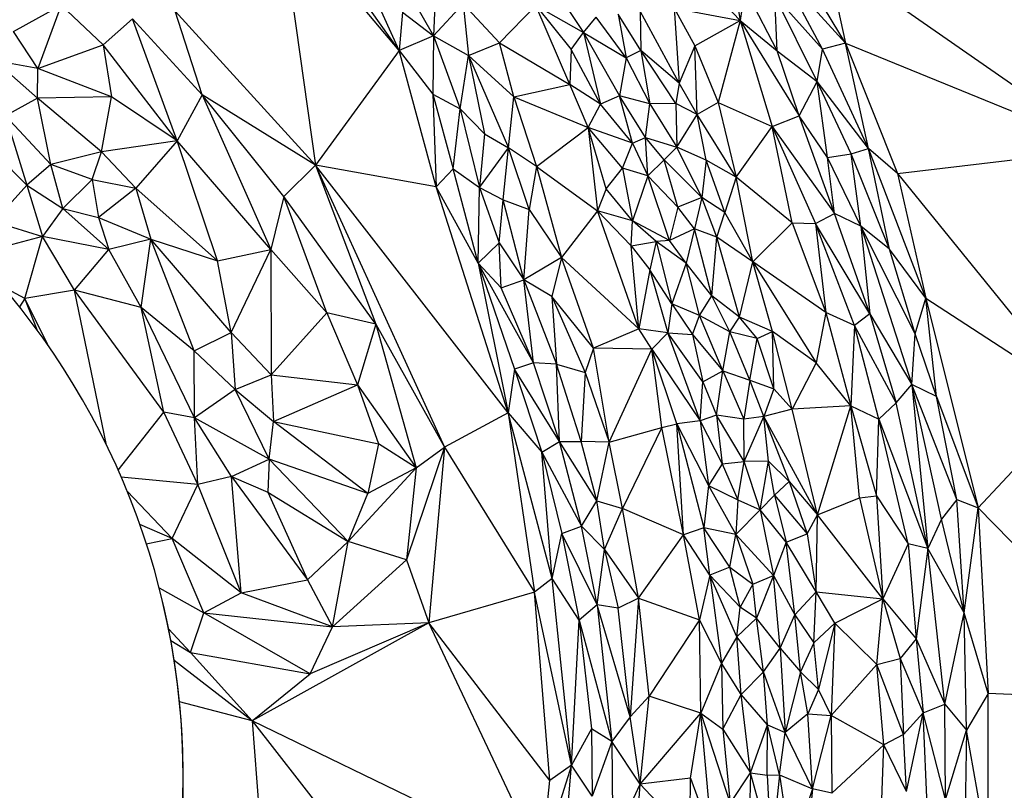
# Paper-space layout '_Superior' of a CAD drawing. Header units: millimetres. Extents: x 71 to 679, y -677 to -71.
# Tile 18 of 21: x 445 to 562, y -375 to -283. Entities that reach past the tile are written whole.
import ezdxf

# ---------------------------------------------------------------- set-up
doc = ezdxf.new("R2010")
doc.units = ezdxf.units.MM

psp = doc.layouts.new('_Superior')

# ---------------------------------------------------------------- linework, layer by layer
at = {"color": 7, "linetype": 'Continuous', "lineweight": 25}
for p, q in [((490.14, -286.91), (475.93, -270.03)), ((475.93, -270.03), (480.21, -300.52)), ((528.59, -272.53), (530.54, -283.38)), ((490.14, -286.91), (484.71, -274.88)), ((505.22, -274.64), (511.99, -284.78)), ((522.68, -275.08), (530.54, -283.38)), ((542.99, -286.04), (535.83, -274.09)), ((540.71, -275.57), (573.69, -298.57)), ((540.71, -275.57), (542.99, -286.04)), ((490.14, -286.91), (483.22, -277.16)), ((535.44, -277.69), (542.99, -286.04)), ((540.28, -286.76), (535.44, -277.69)), ((490.8, -279.23), (494.22, -285.17)), ((531.07, -279.57), (530.54, -283.38)), ((534.91, -286.97), (531.07, -279.57)), ((494.42, -280.55), (494.22, -285.17)), ((540.28, -286.76), (534.64, -280.45)), ((539.63, -290.59), (534.64, -280.45)), ((534.91, -286.97), (534.64, -280.45)), ((444.47, -284.68), (450.11, -281.55)), ((450.11, -281.55), (447.34, -289.04)), ((450.11, -281.55), (455.08, -286.25)), ((497.72, -281.38), (494.22, -285.17)), ((497.72, -281.38), (498.36, -287.5)), ((497.72, -281.38), (502.04, -286.02)), ((502.04, -286.02), (506.33, -281.57)), ((510.35, -290.94), (506.33, -281.57)), ((506.33, -281.57), (511.99, -284.78)), ((506.33, -281.57), (510.52, -286.78)), ((522.7, -281.91), (530.54, -283.38)), ((522.7, -281.91), (525.17, -286.37)), ((522.7, -281.91), (523.29, -290.77)), ((455.08, -286.25), (458.56, -283.15)), ((466.79, -292.18), (458.56, -283.15)), ((463.84, -297.63), (458.56, -283.15)), ((463.61, -282.26), (480.21, -300.52)), ((466.79, -292.18), (463.61, -282.26)), ((490.52, -282.39), (490.14, -286.91)), ((490.52, -282.39), (494.22, -285.17)), ((511.99, -284.78), (513.48, -282.97)), ((517.01, -287.79), (513.48, -282.97)), ((518.76, -286.91), (516.09, -282.61)), ((516.09, -282.61), (517.01, -287.79)), ((523.29, -290.77), (518.69, -282.24)), ((518.69, -282.24), (518.76, -286.91)), ((525.17, -286.37), (530.54, -283.38)), ((530.54, -283.38), (527.94, -293.09)), ((530.54, -283.38), (537.5, -294.67)), ((530.54, -283.38), (534.31, -295.91)), ((530.54, -283.38), (534.91, -286.97)), ((447.34, -289.04), (444.47, -284.68)), ((494.22, -285.17), (490.14, -286.91)), ((494.22, -285.17), (494.14, -292.09)), ((494.22, -285.17), (497.38, -293.84)), ((494.22, -285.17), (498.36, -287.5)), ((510.52, -286.78), (511.99, -284.78)), ((511.99, -284.78), (513.98, -293.29)), ((511.99, -284.78), (516.23, -292.28)), ((511.99, -284.78), (517.01, -287.79)), ((447.34, -289.04), (455.08, -286.25)), ((463.84, -297.63), (455.08, -286.25)), ((455.08, -286.25), (456.07, -292.42)), ((498.36, -287.5), (502.04, -286.02)), ((503.71, -292.4), (502.04, -286.02)), ((502.04, -286.02), (510.35, -290.94)), ((510.52, -286.78), (510.35, -290.94)), ((513.98, -293.29), (510.52, -286.78)), ((525.17, -286.37), (523.29, -290.77)), ((525.17, -286.37), (527.94, -293.09)), ((525.43, -294.48), (525.17, -286.37)), ((539.63, -290.59), (540.28, -286.76)), ((542.99, -286.04), (540.28, -286.76)), ((545.73, -298.53), (540.28, -286.76)), ((542.99, -286.04), (573.69, -298.57)), ((542.99, -286.04), (549.18, -301.49)), ((545.73, -298.53), (542.99, -286.04)), ((490.14, -286.91), (480.21, -300.52)), ((490.14, -286.91), (494.14, -292.09)), ((494.5, -303.06), (490.14, -286.91)), ((497.38, -293.84), (498.36, -287.5)), ((498.36, -287.5), (500.25, -296.78)), ((498.36, -287.5), (503.09, -298.46)), ((498.36, -287.5), (503.71, -292.4)), ((517.01, -287.79), (516.23, -292.28)), ((518.76, -286.91), (517.01, -287.79)), ((517.01, -287.79), (519.82, -293.23)), ((523.29, -290.77), (518.76, -286.91)), ((522.91, -293.2), (518.76, -286.91)), ((518.76, -286.91), (519.82, -293.23)), ((534.91, -286.97), (539.63, -290.59)), ((537.5, -294.67), (534.91, -286.97)), ((447.34, -289.04), (442.22, -288.11)), ((447.31, -292.57), (442.22, -288.11)), ((447.31, -292.57), (447.34, -289.04)), ((456.07, -292.42), (447.34, -289.04)), ((503.71, -292.4), (510.35, -290.94)), ((512.54, -296.03), (510.35, -290.94)), ((513.98, -293.29), (510.35, -290.94)), ((523.29, -290.77), (522.91, -293.2)), ((525.43, -294.48), (523.29, -290.77)), ((537.5, -294.67), (539.63, -290.59)), ((545.73, -298.53), (539.63, -290.59)), ((543.68, -299.15), (539.63, -290.59)), ((540.87, -299.58), (539.63, -290.59)), ((447.31, -292.57), (443.49, -294.64)), ((456.07, -292.42), (447.31, -292.57)), ((454.86, -298.92), (447.31, -292.57)), ((448.88, -300.41), (447.31, -292.57)), ((454.86, -298.92), (456.07, -292.42)), ((463.84, -297.63), (456.07, -292.42)), ((466.79, -292.18), (463.84, -297.63)), ((480.21, -300.52), (466.79, -292.18)), ((476.48, -304.2), (466.79, -292.18)), ((466.79, -292.18), (474.95, -310.49)), ((494.14, -292.09), (494.5, -303.06)), ((494.14, -292.09), (496.55, -300.94)), ((494.14, -292.09), (497.38, -293.84)), ((503.09, -298.46), (503.71, -292.4)), ((503.71, -292.4), (506.39, -300.67)), ((503.71, -292.4), (512.54, -296.03)), ((516.23, -292.28), (513.98, -293.29)), ((517.77, -297.88), (516.23, -292.28)), ((519.82, -293.23), (516.23, -292.28)), ((519.3, -297.22), (516.23, -292.28)), ((496.55, -300.94), (497.38, -293.84)), ((497.38, -293.84), (499.67, -303.14)), ((497.38, -293.84), (500.25, -296.78)), ((512.54, -296.03), (513.98, -293.29)), ((517.77, -297.88), (513.98, -293.29)), ((519.3, -297.22), (519.82, -293.23)), ((522.91, -293.2), (519.82, -293.23)), ((519.82, -293.23), (523.03, -298.35)), ((525.43, -294.48), (522.91, -293.2)), ((522.91, -293.2), (523.03, -298.35)), ((527.94, -293.09), (525.43, -294.48)), ((527.94, -293.09), (534.31, -295.91)), ((527.94, -293.09), (530.04, -301.93)), ((443.49, -294.64), (446.02, -302.86)), ((448.88, -300.41), (443.49, -294.64)), ((523.03, -298.35), (525.43, -294.48)), ((530.04, -301.93), (525.43, -294.48)), ((526.5, -299.91), (525.43, -294.48)), ((534.31, -295.91), (537.5, -294.67)), ((540.87, -299.58), (537.5, -294.67)), ((541.69, -306.24), (537.5, -294.67)), ((438.43, -295.22), (446.02, -302.86)), ((506.39, -300.67), (512.54, -296.03)), ((512.54, -296.03), (513.64, -305.93)), ((514.67, -303.3), (512.54, -296.03)), ((516.59, -300.84), (512.54, -296.03)), ((517.77, -297.88), (512.54, -296.03)), ((530.04, -301.93), (534.31, -295.91)), ((534.31, -295.91), (541.69, -306.24)), ((534.31, -295.91), (539.45, -307.41)), ((536.7, -307.32), (534.31, -295.91)), ((500.25, -296.78), (499.67, -303.14)), ((500.25, -296.78), (503.09, -298.46)), ((517.77, -297.88), (519.3, -297.22)), ((519.3, -297.22), (523.03, -298.35)), ((521.54, -299.85), (519.3, -297.22)), ((519.6, -301.78), (519.3, -297.22)), ((463.84, -297.63), (454.86, -298.92)), ((463.84, -297.63), (458.94, -303.21)), ((474.95, -310.49), (463.84, -297.63)), ((468.63, -311.84), (463.84, -297.63)), ((499.67, -303.14), (503.09, -298.46)), ((502.46, -304.62), (503.09, -298.46)), ((505.52, -305.76), (503.09, -298.46)), ((506.39, -300.67), (503.09, -298.46)), ((516.59, -300.84), (517.77, -297.88)), ((517.77, -297.88), (519.6, -301.78)), ((521.54, -299.85), (523.03, -298.35)), ((526.5, -299.91), (523.03, -298.35)), ((525.97, -304.34), (523.03, -298.35)), ((543.68, -299.15), (545.73, -298.53)), ((549.18, -301.49), (545.73, -298.53)), ((552.5, -316.24), (545.73, -298.53)), ((548.23, -310.47), (545.73, -298.53)), ((454.86, -298.92), (448.88, -300.41)), ((453.77, -302.2), (454.86, -298.92)), ((454.86, -298.92), (458.94, -303.21)), ((540.87, -299.58), (543.68, -299.15)), ((544.8, -307.72), (540.87, -299.58)), ((541.69, -306.24), (540.87, -299.58)), ((548.23, -310.47), (543.68, -299.15)), ((544.8, -307.72), (543.68, -299.15)), ((549.18, -301.49), (573.69, -298.57)), ((448.88, -300.41), (446.02, -302.86)), ((453.77, -302.2), (448.88, -300.41)), ((450.28, -305.65), (448.88, -300.41)), ((480.21, -300.52), (476.48, -304.2)), ((494.5, -303.06), (480.21, -300.52)), ((503.03, -329.84), (480.21, -300.52)), ((480.21, -300.52), (495.49, -333.9)), ((480.21, -300.52), (487.38, -319.32)), ((506.39, -300.67), (505.52, -305.76)), ((506.39, -300.67), (509.35, -311.43)), ((506.39, -300.67), (513.64, -305.93)), ((514.67, -303.3), (516.59, -300.84)), ((516.59, -300.84), (517.77, -307.08)), ((519.6, -301.78), (516.59, -300.84)), ((519.6, -301.78), (521.54, -299.85)), ((525.97, -304.34), (521.54, -299.85)), ((523.16, -305.48), (521.54, -299.85)), ((526.5, -299.91), (525.97, -304.34)), ((530.04, -301.93), (526.5, -299.91)), ((528.72, -306.1), (526.5, -299.91)), ((494.5, -303.06), (496.55, -300.94)), ((499.48, -312.13), (496.55, -300.94)), ((496.55, -300.94), (499.67, -303.14)), ((519.6, -301.78), (517.77, -307.08)), ((522.17, -309.42), (519.6, -301.78)), ((523.16, -305.48), (519.6, -301.78)), ((530.04, -301.93), (528.72, -306.1)), ((536.7, -307.32), (530.04, -301.93)), ((532.03, -311.94), (530.04, -301.93)), ((549.18, -301.49), (570.77, -328.16)), ((549.18, -301.49), (552.5, -316.24)), ((446.02, -302.86), (442.15, -307.18)), ((446.02, -302.86), (447.88, -308.95)), ((446.02, -302.86), (450.28, -305.65)), ((450.28, -305.65), (453.77, -302.2)), ((453.77, -302.2), (458.94, -303.21)), ((453.77, -302.2), (454.52, -306.69)), ((458.94, -303.21), (454.52, -306.69)), ((458.94, -303.21), (468.63, -311.84)), ((458.94, -303.21), (460.72, -309.26)), ((503.03, -329.84), (494.5, -303.06)), ((499.48, -312.13), (494.5, -303.06)), ((499.48, -312.13), (499.67, -303.14)), ((499.67, -303.14), (501.98, -309.69)), ((499.67, -303.14), (502.46, -304.62)), ((476.48, -304.2), (474.95, -310.49)), ((487.38, -319.32), (476.48, -304.2)), ((481.58, -318.01), (476.48, -304.2)), ((514.67, -303.3), (513.64, -305.93)), ((517.77, -307.08), (514.67, -303.3)), ((525.97, -304.34), (523.16, -305.48)), ((525.97, -304.34), (525.12, -308.05)), ((528.72, -306.1), (525.97, -304.34)), ((527.78, -309.04), (525.97, -304.34)), ((501.98, -309.69), (502.46, -304.62)), ((504.9, -314.08), (502.46, -304.62)), ((502.46, -304.62), (505.52, -305.76)), ((523.16, -305.48), (522.17, -309.42)), ((525.12, -308.05), (523.16, -305.48)), ((450.28, -305.65), (447.88, -308.95)), ((455.76, -310.48), (450.28, -305.65)), ((450.28, -305.65), (454.52, -306.69)), ((454.52, -306.69), (460.72, -309.26)), ((454.52, -306.69), (455.76, -310.48)), ((504.9, -314.08), (505.52, -305.76)), ((505.52, -305.76), (509.35, -311.43)), ((513.64, -305.93), (509.35, -311.43)), ((518.52, -319.91), (513.64, -305.93)), ((517.77, -307.08), (513.64, -305.93)), ((517.6, -310.06), (513.64, -305.93)), ((527.78, -309.04), (528.72, -306.1)), ((532.03, -311.94), (528.72, -306.1)), ((539.45, -307.41), (541.69, -306.24)), ((544.8, -307.72), (541.69, -306.24)), ((545.88, -318.13), (541.69, -306.24)), ((442.15, -307.18), (447.88, -308.95)), ((517.6, -310.06), (517.77, -307.08)), ((520.56, -309.55), (517.77, -307.08)), ((522.17, -309.42), (517.77, -307.08)), ((532.03, -311.94), (536.7, -307.32)), ((536.7, -307.32), (539.45, -307.41)), ((536.7, -307.32), (540.69, -317.97)), ((545.88, -318.13), (539.45, -307.41)), ((544.06, -319.51), (539.45, -307.41)), ((539.45, -307.41), (540.69, -317.97)), ((548.23, -310.47), (544.8, -307.72)), ((551.26, -320.47), (544.8, -307.72)), ((544.8, -307.72), (550.88, -326.47)), ((544.8, -307.72), (545.88, -318.13)), ((447.88, -308.95), (439.82, -311.12)), ((445.79, -316.3), (447.88, -308.95)), ((451.67, -315.3), (447.88, -308.95)), ((455.76, -310.48), (447.88, -308.95)), ((525.12, -308.05), (522.17, -309.42)), ((525.12, -308.05), (524.12, -312.11)), ((527.78, -309.04), (525.12, -308.05)), ((527.19, -315.98), (525.12, -308.05)), ((527.19, -315.98), (527.78, -309.04)), ((532.03, -311.94), (527.78, -309.04)), ((530.44, -318.5), (527.78, -309.04)), ((460.72, -309.26), (455.76, -310.48)), ((459.58, -317.38), (460.72, -309.26)), ((460.72, -309.26), (468.63, -311.84)), ((470.24, -320.31), (460.72, -309.26)), ((465.85, -322.49), (460.72, -309.26)), ((499.48, -312.13), (501.98, -309.69)), ((502.21, -315.04), (501.98, -309.69)), ((501.98, -309.69), (504.9, -314.08)), ((517.6, -310.06), (520.56, -309.55)), ((518.52, -319.91), (517.6, -310.06)), ((517.6, -310.06), (519.82, -312.9)), ((520.56, -309.55), (519.82, -312.9)), ((522.17, -309.42), (520.56, -309.55)), ((520.56, -309.55), (522.42, -316.93)), ((524.12, -312.11), (520.56, -309.55)), ((524.12, -312.11), (522.17, -309.42)), ((451.67, -315.3), (455.76, -310.48)), ((459.58, -317.38), (455.76, -310.48)), ((468.63, -311.84), (474.95, -310.49)), ((470.24, -320.31), (474.95, -310.49)), ((481.58, -318.01), (474.95, -310.49)), ((474.95, -310.49), (474.98, -325.36)), ((552.5, -316.24), (548.23, -310.47)), ((551.26, -320.47), (548.23, -310.47)), ((470.24, -320.31), (468.63, -311.84)), ((499.48, -312.13), (503.03, -329.84)), ((499.48, -312.13), (503.78, -324.68)), ((499.48, -312.13), (502.21, -315.04)), ((506.05, -323.9), (499.48, -312.13)), ((509.35, -311.43), (504.9, -314.08)), ((509.35, -311.43), (508.23, -316.06)), ((513.15, -322.17), (509.35, -311.43)), ((518.52, -319.91), (509.35, -311.43)), ((524.12, -312.11), (522.42, -316.93)), ((525.7, -318.3), (524.12, -312.11)), ((527.19, -315.98), (524.12, -312.11)), ((530.44, -318.5), (532.03, -311.94)), ((540.69, -317.97), (532.03, -311.94)), ((532.03, -311.94), (539.51, -323.91)), ((534.34, -320.22), (532.03, -311.94)), ((519.82, -312.9), (518.52, -319.91)), ((519.82, -312.9), (521.95, -320.37)), ((522.42, -316.93), (519.82, -312.9)), ((502.21, -315.04), (504.9, -314.08)), ((506.05, -323.9), (504.9, -314.08)), ((504.9, -314.08), (508.79, -324.07)), ((508.23, -316.06), (504.9, -314.08)), ((445.79, -316.3), (443.22, -314.91)), ((451.67, -315.3), (445.79, -316.3)), ((462.25, -329.77), (451.67, -315.3)), ((459.58, -317.38), (451.67, -315.3)), ((455.47, -333.68), (451.67, -315.3)), ((506.05, -323.9), (502.21, -315.04)), ((525.7, -318.3), (527.19, -315.98)), ((530.44, -318.5), (527.19, -315.98)), ((529.29, -320.26), (527.19, -315.98)), ((445.79, -316.3), (445.17, -317.29)), ((447.24, -320.02), (445.79, -316.3)), ((448.51, -321.8), (445.79, -316.3)), ((508.23, -316.06), (508.79, -324.07)), ((508.23, -316.06), (512.16, -325.06)), ((513.15, -322.17), (508.23, -316.06)), ((522.42, -316.93), (521.95, -320.37)), ((522.42, -316.93), (524.89, -320.57)), ((525.7, -318.3), (522.42, -316.93)), ((551.26, -320.47), (552.5, -316.24)), ((552.5, -316.24), (570.77, -328.16)), ((552.5, -316.24), (558.72, -341.1)), ((553.79, -327.89), (552.5, -316.24)), ((462.25, -329.77), (459.58, -317.38)), ((465.85, -322.49), (459.58, -317.38)), ((465.88, -330.43), (459.58, -317.38)), ((474.98, -325.36), (481.58, -318.01)), ((487.38, -319.32), (481.58, -318.01)), ((481.58, -318.01), (485.21, -326.53)), ((524.89, -320.57), (525.7, -318.3)), ((529.29, -320.26), (525.7, -318.3)), ((528.47, -324.88), (525.7, -318.3)), ((540.69, -317.97), (539.51, -323.91)), ((544.06, -319.51), (540.69, -317.97)), ((540.69, -317.97), (543.62, -329)), ((545.88, -318.13), (544.06, -319.51)), ((545.88, -318.13), (550.88, -326.47)), ((545.88, -318.13), (549.02, -328.64)), ((487.38, -319.32), (485.21, -326.53)), ((487.38, -319.32), (495.49, -333.9)), ((487.38, -319.32), (492.15, -336.37)), ((529.29, -320.26), (530.44, -318.5)), ((534.34, -320.22), (530.44, -318.5)), ((532.56, -321.02), (530.44, -318.5)), ((544.06, -319.51), (543.62, -329)), ((549.02, -328.64), (544.06, -319.51)), ((546.94, -330.59), (544.06, -319.51)), ((465.85, -322.49), (470.24, -320.31)), ((470.24, -320.31), (474.98, -325.36)), ((470.24, -320.31), (470.71, -327.08)), ((518.52, -319.91), (513.15, -322.17)), ((520.05, -322.29), (518.52, -319.91)), ((521.95, -320.37), (518.52, -319.91)), ((520.05, -322.29), (521.95, -320.37)), ((525.79, -330.8), (521.95, -320.37)), ((521.95, -320.37), (524.89, -320.57)), ((526.12, -326.15), (521.95, -320.37)), ((524.89, -320.57), (526.12, -326.15)), ((524.89, -320.57), (528.47, -324.88)), ((528.47, -324.88), (529.29, -320.26)), ((532.56, -321.02), (529.29, -320.26)), ((531.67, -325.96), (529.29, -320.26)), ((532.56, -321.02), (534.34, -320.22)), ((539.51, -323.91), (534.34, -320.22)), ((536.7, -329.39), (534.34, -320.22)), ((534.52, -327.01), (534.34, -320.22)), ((550.88, -326.47), (551.26, -320.47)), ((553.79, -327.89), (551.26, -320.47)), ((531.67, -325.96), (532.56, -321.02)), ((534.52, -327.01), (532.56, -321.02)), ((465.85, -322.49), (470.71, -327.08)), ((465.88, -330.43), (465.85, -322.49)), ((513.15, -322.17), (512.16, -325.06)), ((515.02, -333.3), (513.15, -322.17)), ((520.05, -322.29), (513.15, -322.17)), ((515.02, -333.3), (520.05, -322.29)), ((521.24, -331.57), (520.05, -322.29)), ((523.04, -331.13), (520.05, -322.29)), ((520.05, -322.29), (525.79, -330.8)), ((506.05, -323.9), (503.78, -324.68)), ((509.12, -333.22), (506.05, -323.9)), ((508.79, -324.07), (506.05, -323.9)), ((509.12, -333.22), (508.79, -324.07)), ((511.68, -333.22), (508.79, -324.07)), ((508.79, -324.07), (512.16, -325.06)), ((539.51, -323.91), (536.7, -329.39)), ((543.62, -329), (539.51, -323.91)), ((470.71, -327.08), (474.98, -325.36)), ((474.98, -325.36), (485.21, -326.53)), ((474.98, -325.36), (475.26, -330.85)), ((503.78, -324.68), (503.03, -329.84)), ((503.78, -324.68), (507.02, -334.49)), ((509.12, -333.22), (503.78, -324.68)), ((512.16, -325.06), (511.68, -333.22)), ((512.16, -325.06), (515.02, -333.3)), ((526.12, -326.15), (528.47, -324.88)), ((527.71, -330.12), (528.47, -324.88)), ((528.47, -324.88), (531.67, -325.96)), ((528.47, -324.88), (530.95, -330.59)), ((475.26, -330.85), (485.21, -326.53)), ((485.21, -326.53), (492.15, -336.37)), ((485.21, -326.53), (487.69, -333.53)), ((525.79, -330.8), (526.12, -326.15)), ((526.12, -326.15), (527.71, -330.12)), ((531.67, -325.96), (530.95, -330.59)), ((531.67, -325.96), (534.52, -327.01)), ((533.33, -330.29), (531.67, -325.96)), ((549.02, -328.64), (550.88, -326.47)), ((553.79, -327.89), (550.88, -326.47)), ((556.2, -340.12), (550.88, -326.47)), ((554.39, -342.43), (550.88, -326.47)), ((550.88, -326.47), (552.77, -345.93)), ((470.71, -327.08), (465.88, -330.43)), ((470.71, -327.08), (475.26, -330.85)), ((474.72, -335.34), (470.71, -327.08)), ((534.52, -327.01), (533.33, -330.29)), ((536.7, -329.39), (534.52, -327.01)), ((546.94, -330.59), (549.02, -328.64)), ((552.77, -345.93), (549.02, -328.64)), ((553.79, -327.89), (558.72, -341.1)), ((556.2, -340.12), (553.79, -327.89)), ((558.72, -341.1), (570.77, -328.16)), ((456.84, -336.63), (462.25, -329.77)), ((466.3, -338.32), (462.25, -329.77)), ((465.88, -330.43), (462.25, -329.77)), ((503.03, -329.84), (495.49, -333.9)), ((503.03, -329.84), (507.02, -334.49)), ((508.27, -349.46), (503.03, -329.84)), ((503.03, -329.84), (506.18, -351.1)), ((536.7, -329.39), (533.33, -330.29)), ((543.62, -329), (536.7, -329.39)), ((539.69, -341.92), (536.7, -329.39)), ((539.69, -341.92), (543.62, -329)), ((543.62, -329), (546.94, -330.59)), ((543.62, -329), (546.68, -339.66)), ((544.67, -339.93), (543.62, -329)), ((466.3, -338.32), (465.88, -330.43)), ((470.28, -337.38), (465.88, -330.43)), ((474.72, -335.34), (465.88, -330.43)), ((474.72, -335.34), (475.26, -330.85)), ((475.26, -330.85), (487.69, -333.53)), ((486.41, -339.4), (475.26, -330.85)), ((521.24, -331.57), (523.04, -331.13)), ((525.79, -330.8), (523.04, -331.13)), ((523.8, -344.3), (523.04, -331.13)), ((523.04, -331.13), (526.21, -343.45)), ((523.04, -331.13), (526.76, -338.46)), ((527.71, -330.12), (525.79, -330.8)), ((525.79, -330.8), (526.76, -338.46)), ((525.79, -330.8), (528.41, -335.88)), ((527.71, -330.12), (528.41, -335.88)), ((531.01, -335.6), (527.71, -330.12)), ((530.95, -330.59), (527.71, -330.12)), ((533.33, -330.29), (530.95, -330.59)), ((531.01, -335.6), (530.95, -330.59)), ((531.01, -335.6), (533.33, -330.29)), ((539.69, -341.92), (533.33, -330.29)), ((533.33, -330.29), (536.35, -337.98)), ((533.9, -335.58), (533.33, -330.29)), ((546.68, -339.66), (546.94, -330.59)), ((546.94, -330.59), (552.77, -345.93)), ((550.41, -345.38), (546.94, -330.59)), ((515.02, -333.3), (521.24, -331.57)), ((521.24, -331.57), (516.58, -341.19)), ((523.8, -344.3), (521.24, -331.57)), ((487.69, -333.53), (486.41, -339.4)), ((492.15, -336.37), (487.69, -333.53)), ((507.02, -334.49), (509.12, -333.22)), ((511.75, -343.27), (509.12, -333.22)), ((509.12, -333.22), (511.68, -333.22)), ((513.54, -340.28), (509.12, -333.22)), ((513.54, -340.28), (511.68, -333.22)), ((515.02, -333.3), (511.68, -333.22)), ((513.54, -340.28), (515.02, -333.3)), ((516.58, -341.19), (515.02, -333.3)), ((495.49, -333.9), (491, -347.25)), ((492.15, -336.37), (495.49, -333.9)), ((495.49, -333.9), (493.65, -354.73)), ((495.49, -333.9), (506.18, -351.1)), ((508.27, -349.46), (507.02, -334.49)), ((507.02, -334.49), (509.42, -344.13)), ((507.02, -334.49), (511.75, -343.27)), ((470.28, -337.38), (474.72, -335.34)), ((474.72, -335.34), (474.57, -339.25)), ((486.41, -339.4), (474.72, -335.34)), ((484.08, -345.08), (474.72, -335.34)), ((528.41, -335.88), (531.01, -335.6)), ((530.24, -340.15), (531.01, -335.6)), ((533.9, -335.58), (531.01, -335.6)), ((532.89, -341.33), (531.01, -335.6)), ((532.89, -341.33), (533.9, -335.58)), ((536.35, -337.98), (533.9, -335.58)), ((534.6, -339.59), (533.9, -335.58)), ((484.08, -345.08), (492.15, -336.37)), ((492.15, -336.37), (486.41, -339.4)), ((492.15, -336.37), (491, -347.25)), ((528.41, -335.88), (526.76, -338.46)), ((528.41, -335.88), (530.24, -340.15)), ((466.3, -338.32), (457.21, -337.48)), ((470.28, -337.38), (466.3, -338.32)), ((470.28, -337.38), (479.26, -349.63)), ((471.44, -351.15), (470.28, -337.38)), ((470.28, -337.38), (474.57, -339.25)), ((534.6, -339.59), (536.35, -337.98)), ((536.35, -337.98), (539.69, -341.92)), ((536.35, -337.98), (538.45, -344.16)), ((463.24, -344.72), (457.91, -339.14)), ((463.24, -344.72), (466.3, -338.32)), ((471.44, -351.15), (466.3, -338.32)), ((474.57, -339.25), (484.08, -345.08)), ((474.57, -339.25), (479.26, -349.63)), ((526.76, -338.46), (526.21, -343.45)), ((526.76, -338.46), (530.03, -344.25)), ((526.76, -338.46), (530.24, -340.15)), ((484.08, -345.08), (486.41, -339.4)), ((511.75, -343.27), (513.54, -340.28)), ((514.45, -346.05), (513.54, -340.28)), ((513.54, -340.28), (516.58, -341.19)), ((530.24, -340.15), (530.03, -344.25)), ((530.24, -340.15), (532.89, -341.33)), ((532.89, -341.33), (534.6, -339.59)), ((534.6, -339.59), (538.45, -344.16)), ((534.6, -339.59), (535.96, -345.16)), ((539.69, -341.92), (544.67, -339.93)), ((544.67, -339.93), (546.68, -339.66)), ((544.67, -339.93), (547.44, -351.87)), ((546.68, -339.66), (550.41, -345.38)), ((546.68, -339.66), (547.44, -351.87)), ((556.2, -340.12), (554.39, -342.43)), ((556.2, -340.12), (558.72, -341.1)), ((557.04, -353.53), (556.2, -340.12)), ((514.45, -346.05), (516.58, -341.19)), ((518.47, -351.8), (516.58, -341.19)), ((523.8, -344.3), (516.58, -341.19)), ((532.89, -341.33), (530.03, -344.25)), ((535.96, -345.16), (532.89, -341.33)), ((532.89, -341.33), (534.48, -349.1)), ((557.04, -353.53), (558.72, -341.1)), ((581.06, -364.04), (558.72, -341.1)), ((558.72, -341.1), (559.91, -363.1)), ((538.45, -344.16), (539.69, -341.92)), ((539.53, -351.04), (539.69, -341.92)), ((547.44, -351.87), (539.69, -341.92)), ((554.39, -342.43), (552.77, -345.93)), ((557.04, -353.53), (554.39, -342.43)), ((463.24, -344.72), (459.41, -343.09)), ((509.42, -344.13), (511.75, -343.27)), ((513.58, -352.6), (511.75, -343.27)), ((514.45, -346.05), (511.75, -343.27)), ((526.21, -343.45), (523.8, -344.3)), ((526.92, -349.06), (526.21, -343.45)), ((529.29, -348.11), (526.21, -343.45)), ((530.03, -344.25), (526.21, -343.45)), ((460.18, -345.37), (463.24, -344.72)), ((467.01, -353.55), (463.24, -344.72)), ((471.44, -351.15), (463.24, -344.72)), ((479.26, -349.63), (484.08, -345.08)), ((482.24, -355.2), (484.08, -345.08)), ((491, -347.25), (484.08, -345.08)), ((508.27, -349.46), (509.42, -344.13)), ((509.42, -344.13), (511.47, -354.39)), ((513.58, -352.6), (509.42, -344.13)), ((518.47, -351.8), (523.8, -344.3)), ((525.71, -354.38), (523.8, -344.3)), ((526.92, -349.06), (523.8, -344.3)), ((529.29, -348.11), (530.03, -344.25)), ((530.03, -344.25), (532.02, -350.14)), ((530.03, -344.25), (534.48, -349.1)), ((535.96, -345.16), (534.48, -349.1)), ((535.96, -345.16), (538.45, -344.16)), ((539.53, -351.04), (535.96, -345.16)), ((537.02, -353.76), (535.96, -345.16)), ((538.45, -344.16), (539.53, -351.04)), ((513.58, -352.6), (514.45, -346.05)), ((514.45, -346.05), (516.09, -353)), ((514.45, -346.05), (518.47, -351.8)), ((550.41, -345.38), (547.44, -351.87)), ((552.77, -345.93), (550.41, -345.38)), ((550.41, -345.38), (551.38, -356.61)), ((552.77, -345.93), (551.38, -356.61)), ((557.04, -353.53), (552.77, -345.93)), ((554.75, -364.35), (552.77, -345.93)), ((482.24, -355.2), (491, -347.25)), ((491, -347.25), (493.65, -354.73)), ((529.29, -348.11), (526.92, -349.06)), ((530.54, -352.88), (529.29, -348.11)), ((529.29, -348.11), (532.02, -350.14)), ((471.44, -351.15), (479.26, -349.63)), ((479.26, -349.63), (482.24, -355.2)), ((508.27, -349.46), (506.18, -351.1)), ((510.55, -371.57), (508.27, -349.46)), ((511.47, -354.39), (508.27, -349.46)), ((526.92, -349.06), (525.71, -354.38)), ((526.92, -349.06), (528.32, -359.5)), ((530.54, -352.88), (526.92, -349.06)), ((530.13, -356.38), (526.92, -349.06)), ((532.02, -350.14), (534.48, -349.1)), ((534.48, -349.1), (532.48, -354.16)), ((534.48, -349.1), (537.02, -353.76)), ((535.26, -357.72), (534.48, -349.1)), ((461.69, -350.56), (467.01, -353.55)), ((532.02, -350.14), (530.54, -352.88)), ((532.48, -354.16), (532.02, -350.14)), ((462.1, -352.17), (462.09, -352.14)), ((467.01, -353.55), (471.44, -351.15)), ((482.24, -355.2), (471.44, -351.15)), ((506.18, -351.1), (493.65, -354.73)), ((510.55, -371.57), (506.18, -351.1)), ((508, -373.41), (506.18, -351.1)), ((518.47, -351.8), (516.09, -353)), ((518.47, -351.8), (517.51, -365.87)), ((519.73, -363.41), (518.47, -351.8)), ((518.47, -351.8), (525.71, -354.38)), ((537.02, -353.76), (539.53, -351.04)), ((539.24, -357.08), (539.53, -351.04)), ((539.53, -351.04), (547.44, -351.87)), ((541.73, -354.76), (539.53, -351.04)), ((541.73, -354.76), (547.44, -351.87)), ((546.72, -359.66), (547.44, -351.87)), ((547.44, -351.87), (551.38, -356.61)), ((547.44, -351.87), (549.46, -358.96)), ((513.58, -352.6), (511.47, -354.39)), ((513.58, -352.6), (515.33, -368.78)), ((516.09, -353), (513.58, -352.6)), ((517.51, -365.87), (513.58, -352.6)), ((517.51, -365.87), (516.09, -353)), ((530.13, -356.38), (530.54, -352.88)), ((532.48, -354.16), (530.54, -352.88)), ((465.42, -358.24), (467.01, -353.55)), ((467.01, -353.55), (482.24, -355.2)), ((479.61, -360.77), (467.01, -353.55)), ((510.55, -371.57), (511.47, -354.39)), ((511.47, -354.39), (512.93, -367.28)), ((511.47, -354.39), (515.33, -368.78)), ((525.71, -354.38), (519.73, -363.41)), ((525.86, -365.43), (525.71, -354.38)), ((528.32, -359.5), (525.71, -354.38)), ((532.48, -354.16), (530.13, -356.38)), ((533.3, -360.53), (532.48, -354.16)), ((535.26, -357.72), (532.48, -354.16)), ((535.26, -357.72), (537.02, -353.76)), ((537.02, -353.76), (539.24, -357.08)), ((537.66, -360.54), (537.02, -353.76)), ((554.75, -364.35), (557.04, -353.53)), ((559.91, -363.1), (557.04, -353.53)), ((557.34, -367.45), (557.04, -353.53)), ((462.81, -355.43), (465.42, -358.24)), ((493.65, -354.73), (472.74, -366.35)), ((493.65, -354.73), (479.61, -360.77)), ((479.61, -360.77), (482.24, -355.2)), ((493.65, -354.73), (482.24, -355.2)), ((508, -373.41), (493.65, -354.73)), ((506.95, -382.91), (493.65, -354.73)), ((539.24, -357.08), (541.73, -354.76)), ((541.73, -354.76), (539.81, -362.62)), ((541.73, -354.76), (541.29, -365.71)), ((546.72, -359.66), (541.73, -354.76)), ((463.08, -356.82), (465.42, -358.24)), ((530.13, -356.38), (528.32, -359.5)), ((530.66, -363.22), (530.13, -356.38)), ((533.3, -360.53), (530.13, -356.38)), ((551.38, -356.61), (549.46, -358.96)), ((551.38, -356.61), (554.75, -364.35)), ((551.38, -356.61), (552.19, -365.4)), ((533.3, -360.53), (535.26, -357.72)), ((535.26, -357.72), (537.66, -360.54)), ((535.26, -357.72), (535.86, -367.7)), ((539.24, -357.08), (537.66, -360.54)), ((539.81, -362.62), (539.24, -357.08)), ((472.74, -366.35), (463.48, -359.2)), ((472.74, -366.35), (465.42, -358.24)), ((465.42, -358.24), (479.61, -360.77)), ((546.72, -359.66), (549.46, -358.96)), ((549.46, -358.96), (552.19, -365.4)), ((549.46, -358.96), (549.87, -367.96)), ((528.32, -359.5), (525.86, -365.43)), ((528.32, -359.5), (528.49, -367.32)), ((530.66, -363.22), (528.32, -359.5)), ((546.72, -359.66), (541.29, -365.71)), ((549.87, -367.96), (546.72, -359.66)), ((547.55, -369.16), (546.72, -359.66)), ((472.74, -366.35), (479.61, -360.77)), ((530.66, -363.22), (533.3, -360.53)), ((535.86, -367.7), (533.3, -360.53)), ((533.77, -366.79), (533.3, -360.53)), ((537.66, -360.54), (535.86, -367.7)), ((539.81, -362.62), (537.66, -360.54)), ((538.56, -365.51), (537.66, -360.54)), ((539.81, -362.62), (538.56, -365.51)), ((541.29, -365.71), (539.81, -362.62)), ((519.73, -363.41), (517.51, -365.87)), ((518.68, -373.82), (519.73, -363.41)), ((525.86, -365.43), (519.73, -363.41)), ((528.49, -367.32), (530.66, -363.22)), ((531.76, -372.48), (530.66, -363.22)), ((533.77, -366.79), (530.66, -363.22)), ((559.91, -363.1), (557.34, -367.45)), ((559.88, -381.92), (559.91, -363.1)), ((581.06, -364.04), (559.91, -363.1)), ((472.74, -366.35), (464.11, -364.06)), ((552.19, -365.4), (554.75, -364.35)), ((554.75, -364.35), (557.34, -367.45)), ((554.85, -375.64), (554.75, -364.35)), ((517.51, -365.87), (515.33, -368.78)), ((518.68, -373.82), (517.51, -365.87)), ((518.68, -373.82), (525.86, -365.43)), ((524.63, -373.12), (525.86, -365.43)), ((527.18, -380.06), (525.86, -365.43)), ((525.86, -365.43), (528.49, -367.32)), ((525.86, -365.43), (529.36, -376.11)), ((538.56, -365.51), (535.86, -367.7)), ((538.56, -365.51), (541.29, -365.71)), ((539.09, -374.4), (538.56, -365.51)), ((539.09, -374.4), (541.29, -365.71)), ((547.55, -369.16), (541.29, -365.71)), ((541.29, -365.71), (541.39, -374.89)), ((552.19, -365.4), (549.87, -367.96)), ((550.23, -374.72), (552.19, -365.4)), ((554.85, -375.64), (552.19, -365.4)), ((552.82, -379.43), (552.19, -365.4)), ((506.95, -382.91), (472.74, -366.35)), ((472.74, -366.35), (498.9, -399.84)), ((472.74, -366.35), (475.99, -409)), ((512.93, -367.28), (510.55, -371.57)), ((512.93, -367.28), (512.99, -375.25)), ((515.33, -368.78), (512.93, -367.28)), ((528.49, -367.32), (529.36, -376.11)), ((528.49, -367.32), (531.76, -372.48)), ((531.76, -372.48), (533.77, -366.79)), ((533.72, -372.77), (533.77, -366.79)), ((533.77, -366.79), (535.86, -367.7)), ((535.2, -372.74), (533.77, -366.79)), ((535.2, -372.74), (535.86, -367.7)), ((539.09, -374.4), (535.86, -367.7)), ((549.87, -367.96), (547.55, -369.16)), ((550.23, -374.72), (549.87, -367.96)), ((554.85, -375.64), (557.34, -367.45)), ((557.34, -367.45), (557.12, -382.29)), ((559.88, -381.92), (557.34, -367.45)), ((515.33, -368.78), (512.99, -375.25)), ((515.33, -368.78), (515.44, -380.76)), ((518.68, -373.82), (515.33, -368.78)), ((547.55, -369.16), (541.39, -374.89)), ((547.25, -376.72), (547.55, -369.16)), ((550.23, -374.72), (547.55, -369.16)), ((510.55, -371.57), (506.95, -382.91)), ((510.55, -371.57), (508, -373.41)), ((509.72, -381.42), (510.55, -371.57)), ((512.99, -375.25), (510.55, -371.57)), ((524.63, -373.12), (518.68, -373.82)), ((524.59, -380.11), (524.63, -373.12)), ((524.63, -373.12), (527.18, -380.06)), ((529.36, -376.11), (531.76, -372.48)), ((531.76, -372.48), (531.52, -382.18)), ((534.22, -381.6), (531.76, -372.48)), ((531.76, -372.48), (533.72, -372.77)), ((533.72, -372.77), (535.2, -372.74)), ((533.72, -372.77), (534.22, -381.6)), ((535.2, -372.74), (534.22, -381.6)), ((535.2, -372.74), (539.09, -374.4)), ((535.2, -372.74), (536.56, -381.8)), ((506.95, -382.91), (508, -373.41)), ((515.44, -380.76), (518.68, -373.82)), ((518.06, -382.78), (518.68, -373.82)), ((524.59, -380.11), (518.68, -373.82)), ((539.09, -374.4), (536.56, -381.8)), ((539.09, -374.4), (538.51, -380.36)), ((541.39, -374.89), (539.09, -374.4))]:
    psp.add_line(p, q, dxfattribs=at)
for centre, end in [((374.56, -373.1), 90), ((374.57, -373.13), 13.4649)]:
    psp.add_arc(centre, 90, 270, end, dxfattribs=at)

doc.saveas('drawing.dxf')
